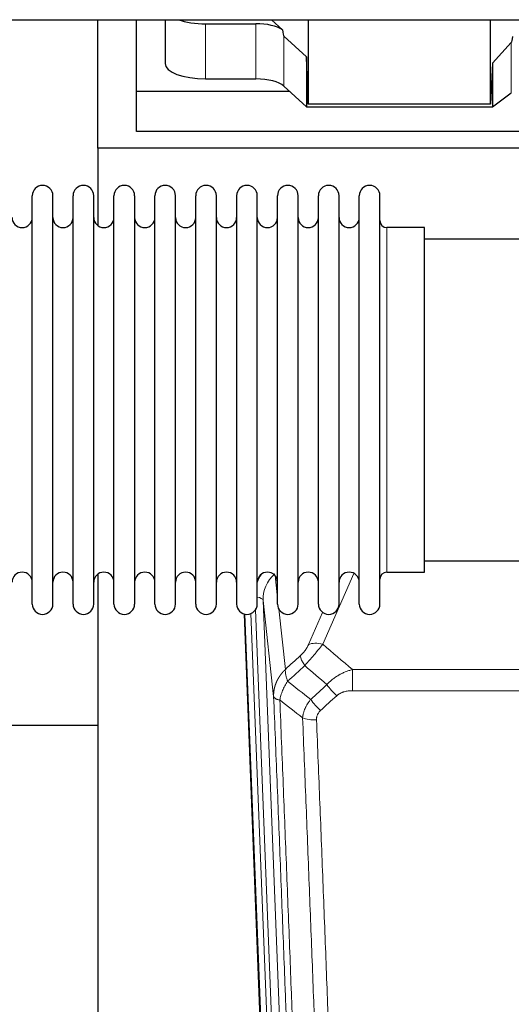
# Model space of a CAD drawing. Header units: inches. Extents: x 0 to 23760, y -13 to 16800.
# Tile 31 of 214: x 5080 to 5323, y 6035 to 6522. Entities that reach past the tile are written whole.
import ezdxf

# ---------------------------------------------------------------- set-up
doc = ezdxf.new("R2010")
doc.units = ezdxf.units.IN
doc.layers.add('254', color=7, linetype='Continuous', true_color=0xffffff)

msp = doc.modelspace()

# ---------------------------------------------------------------- linework, layer by layer
at = {"layer": '254', "color": 2, "linetype": 'Continuous', "lineweight": 25}
for p, q in [((4155.662, 6521.709), (6581.155, 6521.709)), ((5118.529, 6458.164), (5118.529, 6521.708)), ((5137.529, 6486.278), (5137.529, 6521.709)), ((5151.74, 6521.708), (5151.74, 6500.111)), ((5209.704, 6516.747), (5204.332, 6521.709)), ((5222.463, 6521.708), (5222.463, 6479.952)), ((5312.498, 6479.952), (5312.498, 6521.708)), ((5171.74, 6519.712), (5196.574, 6519.712)), ((5221.543, 6503.411), (5210.433, 6513.578)), ((5322.797, 6510.419), (5313.479, 6500.273)), ((5221.543, 6503.411), (5221.543, 6478.649)), ((5222.463, 6479.952), (5221.543, 6503.411)), ((5313.479, 6500.273), (5312.498, 6479.952)), ((5313.479, 6500.273), (5313.479, 6478.649)), ((5171.74, 6492.457), (5196.574, 6492.457)), ((5210.433, 6488.914), (5221.543, 6478.649)), ((5137.529, 6466.475), (5137.529, 6486.278)), ((5213.29, 6486.278), (5137.529, 6486.278)), ((5313.479, 6478.649), (5322.797, 6485.528)), ((5221.543, 6478.649), (5313.479, 6478.649)), ((5312.498, 6479.952), (5222.463, 6479.952)), ((5567.529, 6466.475), (5137.529, 6466.475)), ((5606.529, 6458.164), (5118.529, 6458.164)), ((5118.529, 6458.164), (5118.529, 6419.919)), ((5086.069, 6423.314), (5086.069, 6434.715)), ((5096.269, 6423.314), (5096.269, 6434.715)), ((5106.269, 6423.314), (5106.269, 6434.715)), ((5116.469, 6423.314), (5116.469, 6434.715)), ((5126.469, 6423.314), (5126.469, 6434.715)), ((5136.669, 6434.715), (5136.669, 6423.314)), ((5146.669, 6423.314), (5146.669, 6434.715)), ((5156.869, 6423.314), (5156.869, 6434.715)), ((5166.869, 6232.915), (5166.869, 6434.715)), ((5177.069, 6232.915), (5177.069, 6434.715)), ((5187.069, 6434.715), (5187.069, 6232.915)), ((5197.269, 6232.915), (5197.269, 6434.715)), ((5207.269, 6232.915), (5207.269, 6434.715)), ((5217.469, 6232.915), (5217.469, 6434.715)), ((5227.469, 6232.915), (5227.469, 6434.715)), ((5237.669, 6232.915), (5237.669, 6434.715)), ((5247.669, 6232.915), (5247.669, 6434.715)), ((5257.869, 6232.915), (5257.869, 6434.715)), ((5086.069, 6232.915), (5086.069, 6423.314)), ((5096.269, 6232.915), (5096.269, 6423.314)), ((5106.269, 6232.915), (5106.269, 6423.314)), ((5116.469, 6232.915), (5116.469, 6423.314)), ((5126.469, 6232.915), (5126.469, 6423.314)), ((5136.669, 6423.314), (5136.669, 6232.915)), ((5146.669, 6232.915), (5146.669, 6423.314)), ((5156.869, 6232.915), (5156.869, 6423.314)), ((5279.869, 6418.965), (5261.369, 6418.965)), ((5279.869, 6248.665), (5279.869, 6418.965)), ((5375.869, 6413.315), (5279.869, 6413.315)), ((5279.869, 6254.315), (5375.869, 6254.315)), ((5261.369, 6248.665), (5279.869, 6248.665)), ((5118.529, 6247.706), (5118.529, 6020.905)), ((5203.465, 5908.611), (5190.892, 6227.974)), ((5118.563, 6172.94), (5046.581, 6172.94))]:
    msp.add_line(p, q, dxfattribs=at)
at = {"layer": '254', "color": 110, "linetype": 'Continuous', "lineweight": 13}
for p, q in [((5171.74, 6519.712), (5171.74, 6492.457)), ((5196.574, 6519.712), (5196.574, 6492.457)), ((5210.433, 6513.578), (5210.433, 6488.914)), ((5322.797, 6510.419), (5322.797, 6485.528)), ((5261.369, 6248.665), (5261.369, 6418.965)), ((5206.042, 6246.946), (5207.269, 6235.858)), ((5245.037, 6248.069), (5229.656, 6213.038)), ((5200.106, 6234.692), (5213.172, 5902.799)), ((5205.353, 6187.286), (5200.106, 6234.692)), ((5196.362, 6230.008), (5209.18, 5904.425)), ((5207.859, 6230.534), (5211.168, 6200.638)), ((5222.595, 6212.888), (5229.575, 6228.786)), ((5203.839, 5905.353), (5191.14, 6227.916)), ((5194.075, 6228.184), (5206.833, 5904.133)), ((5244.283, 6200.518), (5477.455, 6200.518)), ((5244.283, 6190.087), (5244.283, 6200.518)), ((5477.455, 6190.087), (5244.283, 6190.087))]:
    msp.add_line(p, q, dxfattribs=at)
at = {"layer": '254', "color": 2, "linetype": 'Continuous', "lineweight": 25}
for centre, radius, start, end in [((5091.169, 6434.715), 5.1, 0, 180), ((5111.369, 6434.715), 5.1, 0, 180), ((5131.569, 6434.715), 5.1, 0, 180), ((5151.769, 6434.715), 5.1, 0, 180), ((5171.969, 6434.715), 5.1, 0, 180), ((5192.169, 6434.715), 5.1, 0, 180), ((5212.369, 6434.715), 5.1, 0, 180), ((5232.569, 6434.715), 5.1, 0, 180), ((5252.769, 6434.715), 5.1, 0, 180), ((5081.069, 6423.965), 5, 180, 0), ((5101.269, 6423.965), 5, 180, 0), ((5121.469, 6423.965), 5, 180, 0), ((5141.669, 6423.965), 5, 180, 0), ((5161.869, 6423.965), 5, 180, 0), ((5182.069, 6423.965), 5, 180, 0), ((5202.269, 6423.965), 5, 180, 0), ((5222.469, 6423.965), 5, 180, 0), ((5242.669, 6423.965), 5, 180, 0), ((5261.369, 6422.465), 3.5, 180, 270), ((5081.069, 6243.665), 5, 0, 180), ((5101.269, 6243.665), 5, 0, 180), ((5121.469, 6243.665), 5, 0, 180), ((5141.669, 6243.665), 5, 0, 180), ((5161.869, 6243.665), 5, 0, 180), ((5182.069, 6243.665), 5, 0, 180), ((5202.269, 6243.665), 5, 0, 180), ((5222.469, 6243.665), 5, 0, 180), ((5242.669, 6243.665), 5, 0, 180), ((5261.369, 6245.165), 3.5, 90, 180), ((5091.169, 6232.915), 5.1, 180, 0), ((5111.369, 6232.915), 5.1, 180, 0), ((5131.569, 6232.915), 5.1, 180, 0), ((5151.769, 6232.915), 5.1, 180, 0), ((5171.969, 6232.915), 5.1, 180, 0), ((5192.169, 6232.915), 5.1, 180, 0), ((5212.369, 6232.915), 5.1, 180, 0), ((5232.569, 6232.915), 5.1, 180, 0), ((5252.769, 6232.915), 5.1, 180, 0)]:
    msp.add_arc(centre, radius, start, end, dxfattribs=at)
for centre, major_axis, ratio, start_param, end_param in [((5171.74, 6527.365), (-20, 0), 0.3826834, 0.8317107, 1.5707963), ((5196.574, 6513.971), (15, 0), 0.3826834, 0.5047652, 1.5707963), ((5196.574, 6925.186), (13.933, -411.641), 0.0134983, 6.1578935, 6.2699677), ((5336.114, 6856.652), (-13.469, -346.314), 0.0190642, 0.0224463, 0.1321927), ((5171.74, 6500.111), (-20, 0), 0.3826834, 0.0000123, 1.5707963), ((5196.574, 6486.717), (15, 0), 0.3826834, 0.392691, 1.5707963)]:
    msp.add_ellipse(centre, major_axis=major_axis, ratio=ratio, start_param=start_param, end_param=end_param, dxfattribs=at)
at = {"layer": '254', "color": 110, "linetype": 'Continuous', "lineweight": 13}
for centre, major_axis, ratio, start_param, end_param in [((5220.133, 6237.038), (24.034, -0.11), 0.8859493, 2.6223803, 2.8322909), ((5220.133, 6235.191), (20.033, -0.591), 0.8872905, 2.3837407, 3.2028538), ((5196.114, 6234.472), (3.997, 0.157), 0.4614673, 0.0341943, 1.2593116), ((5229.656, 6206.866), (-9.156, 4.02), 0.5833249, 4.9631119, 5.806783), ((5225.569, 6201.268), (6.719, -7.407), 0.3029797, 3.5431496, 4.2886573), ((5236.525, 6191.881), (6.736, -7.391), 0.3030979, 4.2875497, 5.03344), ((5228.516, 6184.589), (6.729, -7.397), 0.3051216, 4.2889758, 5.0360109), ((5226.544, 6179.995), (-9.992, -0.404), 0.431453, 0.7935197, 1.5533391)]:
    msp.add_ellipse(centre, major_axis=major_axis, ratio=ratio, start_param=start_param, end_param=end_param, dxfattribs=at)
for points, knots in [([(5222.595, 6212.888), (5222.57, 6212.83), (5222.544, 6212.773), (5222.491, 6212.656), (5222.464, 6212.598), (5222.381, 6212.422), (5222.324, 6212.305), (5222.144, 6211.95), (5222.016, 6211.71), (5221.808, 6211.348), (5221.736, 6211.226), (5221.624, 6211.042), (5221.567, 6210.95), (5221.509, 6210.858), (5221.47, 6210.796), (5221.45, 6210.765), (5221.271, 6210.487), (5221.103, 6210.242), (5220.752, 6209.756), (5220.569, 6209.515), (5220.329, 6209.216), (5220.256, 6209.127), (5220.182, 6209.038), (5220.132, 6208.978), (5220.107, 6208.949), (5219.982, 6208.801), (5219.88, 6208.685), (5219.574, 6208.342), (5219.366, 6208.121), (5218.942, 6207.694), (5218.727, 6207.488), (5218.508, 6207.29)], [0, 0, 0, 0, 0.03125, 0.03125, 0.0625, 0.0625, 0.125, 0.125, 0.25, 0.25, 0.3125, 0.3125, 0.34375, 0.359375, 0.359375, 0.375, 0.375, 0.5, 0.5, 0.625, 0.625, 0.65625, 0.671875, 0.671875, 0.6875, 0.6875, 0.75, 0.75, 0.875, 0.875, 1, 1, 1, 1]), ([(5220.761, 6202.458), (5221.145, 6202.896), (5221.915, 6203.78), (5222.691, 6204.68), (5223.275, 6205.36), (5223.47, 6205.588), (5223.714, 6205.874), (5223.763, 6205.931), (5223.86, 6206.045), (5224.006, 6206.217), (5224.152, 6206.388), (5224.636, 6206.959), (5225.02, 6207.412), (5225.779, 6208.315), (5226.154, 6208.765), (5226.619, 6209.323), (5226.712, 6209.435), (5226.896, 6209.657), (5227.171, 6209.989), (5227.441, 6210.317), (5227.975, 6210.966), (5228.323, 6211.391), (5228.833, 6212.018), (5229.001, 6212.225), (5229.249, 6212.532), (5229.332, 6212.634), (5229.495, 6212.837), (5229.576, 6212.938), (5229.656, 6213.038)], [0, 0, 0, 0, 0.125, 0.25, 0.25, 0.3125, 0.3125, 0.328125, 0.328125, 0.34375, 0.375, 0.375, 0.5, 0.5, 0.625, 0.625, 0.65625, 0.65625, 0.6875, 0.75, 0.75, 0.875, 0.875, 0.9375, 0.9375, 0.96875, 0.96875, 1, 1, 1, 1]), ([(5205.353, 6187.286), (5205.353, 6187.306), (5205.351, 6187.346), (5205.349, 6187.406), (5205.348, 6187.465), (5205.346, 6187.525), (5205.345, 6187.585), (5205.344, 6187.644), (5205.344, 6187.704), (5205.343, 6187.764), (5205.343, 6187.823), (5205.343, 6187.883), (5205.343, 6187.943), (5205.344, 6188.002), (5205.345, 6188.062), (5205.346, 6188.121), (5205.347, 6188.181), (5205.348, 6188.241), (5205.35, 6188.3), (5205.352, 6188.36), (5205.354, 6188.419), (5205.356, 6188.479), (5205.359, 6188.538), (5205.362, 6188.597), (5205.365, 6188.657), (5205.368, 6188.716), (5205.372, 6188.776), (5205.375, 6188.835), (5205.379, 6188.894), (5205.384, 6188.954), (5205.388, 6189.013), (5205.393, 6189.072), (5205.398, 6189.131), (5205.403, 6189.191), (5205.408, 6189.25), (5205.414, 6189.309), (5205.42, 6189.368), (5205.426, 6189.427), (5205.432, 6189.486), (5205.438, 6189.545), (5205.445, 6189.604), (5205.452, 6189.663), (5205.459, 6189.722), (5205.466, 6189.781), (5205.474, 6189.839), (5205.482, 6189.898), (5205.49, 6189.957), (5205.498, 6190.016), (5205.507, 6190.074), (5205.515, 6190.133), (5205.524, 6190.192), (5205.533, 6190.25), (5205.543, 6190.309), (5205.552, 6190.367), (5205.562, 6190.426), (5205.572, 6190.484), (5205.582, 6190.542), (5205.593, 6190.601), (5205.603, 6190.659), (5205.614, 6190.717), (5205.625, 6190.775), (5205.637, 6190.834), (5205.648, 6190.892), (5205.66, 6190.95), (5205.672, 6191.008), (5205.684, 6191.066), (5205.696, 6191.123), (5205.709, 6191.181), (5205.722, 6191.239), (5205.735, 6191.297), (5205.748, 6191.355), (5205.761, 6191.412), (5205.775, 6191.47), (5205.789, 6191.527), (5205.803, 6191.585), (5205.817, 6191.642), (5205.831, 6191.7), (5205.846, 6191.757), (5205.861, 6191.814), (5205.876, 6191.871), (5205.891, 6191.928), (5205.907, 6191.986), (5205.922, 6192.043), (5205.938, 6192.099), (5205.954, 6192.156), (5205.971, 6192.213), (5205.987, 6192.27), (5206.004, 6192.327), (5206.021, 6192.383), (5206.038, 6192.44), (5206.055, 6192.497), (5206.072, 6192.553), (5206.09, 6192.609), (5206.108, 6192.666), (5206.126, 6192.722), (5206.144, 6192.778), (5206.163, 6192.834), (5206.181, 6192.89), (5206.2, 6192.947), (5206.219, 6193.002), (5206.238, 6193.058), (5206.258, 6193.114), (5206.277, 6193.17), (5206.297, 6193.226), (5206.317, 6193.281), (5206.337, 6193.337), (5206.358, 6193.392), (5206.378, 6193.448), (5206.399, 6193.503), (5206.42, 6193.558), (5206.441, 6193.613), (5206.462, 6193.668), (5206.484, 6193.723), (5206.506, 6193.778), (5206.527, 6193.833), (5206.549, 6193.888), (5206.572, 6193.943), (5206.594, 6193.997), (5206.617, 6194.052), (5206.639, 6194.106), (5206.662, 6194.161), (5206.686, 6194.215), (5206.709, 6194.269), (5206.732, 6194.324), (5206.756, 6194.378), (5206.78, 6194.432), (5206.804, 6194.486), (5206.828, 6194.54), (5206.852, 6194.593), (5206.877, 6194.647), (5206.902, 6194.701), (5206.927, 6194.754), (5206.952, 6194.808), (5206.977, 6194.861), (5207.002, 6194.914), (5207.028, 6194.968), (5207.054, 6195.021), (5207.08, 6195.074), (5207.106, 6195.127), (5207.132, 6195.179), (5207.159, 6195.232), (5207.185, 6195.285), (5207.212, 6195.337), (5207.239, 6195.39), (5207.266, 6195.442), (5207.293, 6195.495), (5207.321, 6195.547), (5207.348, 6195.599), (5207.376, 6195.651), (5207.404, 6195.703), (5207.432, 6195.755), (5207.461, 6195.807), (5207.489, 6195.859), (5207.518, 6195.91), (5207.546, 6195.962), (5207.575, 6196.013), (5207.604, 6196.064), (5207.634, 6196.116), (5207.663, 6196.167), (5207.693, 6196.218), (5207.722, 6196.269), (5207.752, 6196.32), (5207.782, 6196.371), (5207.812, 6196.421), (5207.843, 6196.472), (5207.873, 6196.522), (5207.904, 6196.573), (5207.935, 6196.623), (5207.965, 6196.673), (5207.997, 6196.723), (5208.028, 6196.773), (5208.059, 6196.823), (5208.091, 6196.873), (5208.122, 6196.923), (5208.154, 6196.972), (5208.186, 6197.022), (5208.218, 6197.071), (5208.251, 6197.121), (5208.283, 6197.17), (5208.316, 6197.219), (5208.348, 6197.268), (5208.381, 6197.317), (5208.414, 6197.366), (5208.447, 6197.414), (5208.481, 6197.463), (5208.514, 6197.511), (5208.548, 6197.56), (5208.581, 6197.608), (5208.615, 6197.656), (5208.649, 6197.704), (5208.683, 6197.752), (5208.718, 6197.8), (5208.752, 6197.848), (5208.787, 6197.896), (5208.821, 6197.943), (5208.856, 6197.991), (5208.891, 6198.038), (5208.926, 6198.085), (5208.961, 6198.133), (5208.997, 6198.18), (5209.032, 6198.226), (5209.068, 6198.273), (5209.104, 6198.32), (5209.139, 6198.367), (5209.175, 6198.413), (5209.211, 6198.46), (5209.248, 6198.506), (5209.284, 6198.552), (5209.321, 6198.598), (5209.357, 6198.644), (5209.394, 6198.69), (5209.431, 6198.736), (5209.468, 6198.781), (5209.505, 6198.827), (5209.542, 6198.872), (5209.58, 6198.918), (5209.617, 6198.963), (5209.655, 6199.008), (5209.693, 6199.053), (5209.73, 6199.098), (5209.768, 6199.143), (5209.807, 6199.187), (5209.845, 6199.232), (5209.883, 6199.276), (5209.922, 6199.32), (5209.96, 6199.365), (5209.999, 6199.409), (5210.038, 6199.453), (5210.077, 6199.497), (5210.116, 6199.54), (5210.155, 6199.584), (5210.194, 6199.628), (5210.233, 6199.671), (5210.273, 6199.714), (5210.312, 6199.757), (5210.352, 6199.801), (5210.392, 6199.843), (5210.432, 6199.886), (5210.472, 6199.929), (5210.512, 6199.972), (5210.552, 6200.014), (5210.593, 6200.057), (5210.633, 6200.099), (5210.674, 6200.141), (5210.714, 6200.183), (5210.755, 6200.225), (5210.796, 6200.267), (5210.837, 6200.308), (5210.878, 6200.35), (5210.919, 6200.391), (5210.96, 6200.433), (5211.002, 6200.474), (5211.043, 6200.515), (5211.085, 6200.556), (5211.126, 6200.597), (5211.154, 6200.624), (5211.168, 6200.638)], [0, 0, 0, 0, 0.0042303, 0.0084583, 0.0126838, 0.016907, 0.0211277, 0.0253461, 0.0295621, 0.0337757, 0.037987, 0.0421959, 0.0464023, 0.0506064, 0.0548082, 0.0590075, 0.0632045, 0.0673991, 0.0715913, 0.0757811, 0.0799686, 0.0841537, 0.0883364, 0.0925167, 0.0966947, 0.1008703, 0.1050435, 0.1092144, 0.1133829, 0.117549, 0.1217128, 0.1258741, 0.1300332, 0.1341898, 0.1383441, 0.1424961, 0.1466456, 0.1507929, 0.1549377, 0.1590802, 0.1632203, 0.1673581, 0.1714935, 0.1756266, 0.1797573, 0.1838856, 0.1880116, 0.1921352, 0.1962565, 0.2003755, 0.204492, 0.2086063, 0.2127182, 0.2168277, 0.2209349, 0.2250397, 0.2291422, 0.2332423, 0.2373401, 0.2414356, 0.2455287, 0.2496195, 0.2537079, 0.257794, 0.2618777, 0.2659591, 0.2700382, 0.2741149, 0.2781893, 0.2822614, 0.2863311, 0.2903985, 0.2944635, 0.2985262, 0.3025866, 0.3066447, 0.3107004, 0.3147538, 0.3188048, 0.3228536, 0.3269, 0.3309441, 0.3349858, 0.3390253, 0.3430624, 0.3470972, 0.3511296, 0.3551598, 0.3591876, 0.3632131, 0.3672363, 0.3712571, 0.3752757, 0.3792919, 0.3833058, 0.3873174, 0.3913267, 0.3953337, 0.3993384, 0.4033407, 0.4073408, 0.4113385, 0.4153339, 0.419327, 0.4233179, 0.4273064, 0.4312926, 0.4352765, 0.4392581, 0.4432373, 0.4472143, 0.451189, 0.4551614, 0.4591315, 0.4630993, 0.4670648, 0.471028, 0.4749889, 0.4789475, 0.4829038, 0.4868578, 0.4908095, 0.494759, 0.4987061, 0.502651, 0.5065936, 0.5105338, 0.5144718, 0.5184076, 0.522341, 0.5262721, 0.530201, 0.5341276, 0.5380519, 0.5419739, 0.5458936, 0.5498111, 0.5537262, 0.5576392, 0.5615498, 0.5654581, 0.5693642, 0.573268, 0.5771696, 0.5810688, 0.5849658, 0.5888606, 0.592753, 0.5966432, 0.6005311, 0.6044168, 0.6083002, 0.6121813, 0.6160602, 0.6199368, 0.6238111, 0.6276832, 0.6315531, 0.6354206, 0.6392859, 0.643149, 0.6470098, 0.6508684, 0.6547247, 0.6585787, 0.6624305, 0.66628, 0.6701273, 0.6739724, 0.6778152, 0.6816557, 0.685494, 0.6893301, 0.6931639, 0.6969955, 0.7008248, 0.7046519, 0.7084768, 0.7122994, 0.7161198, 0.7199379, 0.7237539, 0.7275675, 0.731379, 0.7351882, 0.7389952, 0.7427999, 0.7466024, 0.7504027, 0.7542008, 0.7579966, 0.7617902, 0.7655816, 0.7693708, 0.7731577, 0.7769424, 0.7807249, 0.7845052, 0.7882833, 0.7920591, 0.7958327, 0.7996042, 0.8033734, 0.8071403, 0.8109051, 0.8146677, 0.818428, 0.8221862, 0.8259421, 0.8296958, 0.8334474, 0.8371967, 0.8409438, 0.8446887, 0.8484314, 0.8521719, 0.8559102, 0.8596463, 0.8633802, 0.867112, 0.8708415, 0.8745688, 0.8782939, 0.8820169, 0.8857376, 0.8894562, 0.8931726, 0.8968867, 0.9005987, 0.9043086, 0.9080162, 0.9117216, 0.9154249, 0.919126, 0.9228249, 0.9265216, 0.9302161, 0.9339085, 0.9375987, 0.9412867, 0.9449725, 0.9486562, 0.9523377, 0.956017, 0.9596942, 0.9633691, 0.967042, 0.9707126, 0.9743811, 0.9780474, 0.9817116, 0.9853736, 0.9890334, 0.9926911, 0.9963466, 1, 1, 1, 1]), ([(5212.274, 6194.752), (5212.167, 6195.035), (5212.067, 6195.317), (5211.879, 6195.874), (5211.792, 6196.15), (5211.633, 6196.692), (5211.561, 6196.959), (5211.432, 6197.483), (5211.375, 6197.74), (5211.279, 6198.241), (5211.239, 6198.485), (5211.176, 6198.959), (5211.154, 6199.189), (5211.113, 6199.854), (5211.122, 6200.266), (5211.168, 6200.638)], [0, 0, 0, 0, 0.125, 0.125, 0.25, 0.25, 0.375, 0.375, 0.5, 0.5, 0.625, 0.625, 0.75, 0.75, 1, 1, 1, 1]), ([(5231.707, 6193.067), (5231.907, 6193.296), (5232.113, 6193.521), (5232.43, 6193.852), (5232.537, 6193.962), (5232.753, 6194.179), (5232.863, 6194.287), (5233.416, 6194.818), (5233.877, 6195.224), (5234.834, 6196.002), (5235.33, 6196.373), (5235.972, 6196.815), (5236.101, 6196.903), (5236.297, 6197.032), (5236.363, 6197.075), (5236.494, 6197.16), (5236.56, 6197.203), (5236.891, 6197.412), (5237.226, 6197.616), (5237.565, 6197.811), (5237.702, 6197.889), (5237.77, 6197.928), (5237.976, 6198.042), (5238.113, 6198.117), (5238.527, 6198.338), (5238.804, 6198.48), (5239.642, 6198.889), (5240.207, 6199.14), (5241.35, 6199.602), (5241.928, 6199.813), (5243.096, 6200.195), (5243.687, 6200.366), (5244.283, 6200.518)], [0, 0, 0, 0, 0.0625, 0.0625, 0.09375, 0.09375, 0.125, 0.125, 0.25, 0.25, 0.375, 0.375, 0.40625, 0.40625, 0.421875, 0.421875, 0.4375, 0.4375, 0.5, 0.515625, 0.515625, 0.53125, 0.53125, 0.5625, 0.5625, 0.625, 0.625, 0.75, 0.75, 0.875, 0.875, 1, 1, 1, 1]), ([(5208.409, 6185.506), (5208.537, 6186.25), (5208.716, 6187.013), (5209.173, 6188.557), (5209.45, 6189.339), (5209.938, 6190.513), (5210.113, 6190.904), (5210.485, 6191.685), (5210.682, 6192.075), (5211.309, 6193.237), (5211.771, 6194.003), (5212.274, 6194.752)], [0, 0, 0, 0, 0.25, 0.25, 0.5, 0.5, 0.625, 0.625, 0.75, 0.75, 1, 1, 1, 1]), ([(5236.525, 6187.611), (5236.65, 6187.726), (5236.78, 6187.836), (5236.981, 6187.996), (5237.05, 6188.048), (5237.187, 6188.149), (5237.257, 6188.199), (5237.61, 6188.441), (5237.904, 6188.617), (5238.514, 6188.935), (5238.83, 6189.078), (5239.237, 6189.238), (5239.32, 6189.27), (5239.484, 6189.33), (5239.567, 6189.359), (5239.815, 6189.443), (5239.982, 6189.494), (5240.483, 6189.639), (5240.82, 6189.721), (5241.5, 6189.858), (5241.842, 6189.914), (5242.532, 6190.002), (5242.879, 6190.034), (5243.578, 6190.076), (5243.929, 6190.087), (5244.283, 6190.087)], [0, 0, 0, 0, 0.0625, 0.0625, 0.09375, 0.09375, 0.125, 0.125, 0.25, 0.25, 0.375, 0.375, 0.40625, 0.40625, 0.4375, 0.4375, 0.5, 0.5, 0.625, 0.625, 0.75, 0.75, 0.875, 0.875, 1, 1, 1, 1]), ([(5217.549, 5864.618), (5217.104, 5877.465), (5216.198, 5903.316), (5214.791, 5942.56), (5213.821, 5969.034), (5213.266, 5984.013), (5213.205, 5985.679), (5213.081, 5989.012), (5212.895, 5994.016), (5212.458, 6005.715), (5212.08, 6015.783), (5211.762, 6024.197), (5211.698, 6025.881), (5211.57, 6029.251), (5211.378, 6034.309), (5210.928, 6046.132), (5210.538, 6056.305), (5209.752, 6076.7), (5208.688, 6104.028), (5207.048, 6145.422), (5205.923, 6173.286), (5205.353, 6187.286)], [0, 0, 0, 0, 0.125, 0.25, 0.375, 0.375, 0.390625, 0.390625, 0.40625, 0.4375, 0.5, 0.5, 0.515625, 0.515625, 0.53125, 0.5625, 0.625, 0.625, 0.75, 0.875, 1, 1, 1, 1]), ([(5205.353, 6187.286), (5205.383, 6187.082), (5205.473, 6186.887), (5205.696, 6186.613), (5205.785, 6186.524), (5205.991, 6186.355), (5206.108, 6186.274), (5206.369, 6186.121), (5206.513, 6186.048), (5206.828, 6185.913), (5206.998, 6185.849), (5207.362, 6185.733), (5207.556, 6185.68), (5207.966, 6185.584), (5208.182, 6185.542), (5208.409, 6185.506)], [0, 0, 0, 0, 0.25, 0.25, 0.375, 0.375, 0.5, 0.5, 0.625, 0.625, 0.75, 0.75, 0.875, 0.875, 1, 1, 1, 1]), ([(5208.409, 6185.506), (5208.98, 6171.453), (5210.108, 6143.482), (5211.753, 6101.931), (5212.819, 6074.499), (5213.608, 6054.027), (5213.999, 6043.815), (5214.451, 6031.947), (5214.643, 6026.87), (5214.771, 6023.487), (5214.835, 6021.797), (5215.154, 6013.351), (5215.533, 6003.244), (5215.971, 5991.501), (5216.158, 5986.478), (5216.282, 5983.132), (5216.344, 5981.46), (5216.9, 5966.424), (5217.873, 5939.849), (5219.284, 5900.455), (5220.192, 5874.506), (5220.638, 5861.61)], [0, 0, 0, 0, 0.125, 0.25, 0.375, 0.375, 0.4375, 0.46875, 0.484375, 0.484375, 0.5, 0.5, 0.5625, 0.59375, 0.609375, 0.609375, 0.625, 0.625, 0.75, 0.875, 1, 1, 1, 1]), ([(5219.661, 6176.639), (5219.697, 6177.032), (5219.75, 6177.427), (5219.838, 6177.921), (5219.857, 6178.02), (5219.897, 6178.218), (5219.917, 6178.317), (5219.983, 6178.614), (5220.031, 6178.812), (5220.188, 6179.403), (5220.429, 6180.186), (5220.737, 6180.962), (5220.993, 6181.542), (5221.105, 6181.782), (5221.223, 6182.022), (5221.271, 6182.118), (5221.296, 6182.166), (5221.369, 6182.309), (5221.419, 6182.405), (5221.673, 6182.879), (5221.891, 6183.253), (5222.357, 6183.988), (5222.851, 6184.712), (5223.403, 6185.412), (5223.693, 6185.756)], [0, 0, 0, 0, 0.125, 0.125, 0.15625, 0.15625, 0.1875, 0.1875, 0.25, 0.25, 0.375, 0.5, 0.5, 0.5625, 0.578125, 0.578125, 0.59375, 0.59375, 0.625, 0.625, 0.75, 0.75, 0.875, 1, 1, 1, 1]), ([(5226.544, 6175.678), (5226.535, 6175.891), (5226.538, 6176.104), (5226.555, 6176.37), (5226.559, 6176.424), (5226.569, 6176.53), (5226.574, 6176.583), (5226.593, 6176.742), (5226.609, 6176.848), (5226.664, 6177.162), (5226.713, 6177.368), (5226.833, 6177.775), (5226.905, 6177.976), (5227.031, 6178.272), (5227.076, 6178.37), (5227.149, 6178.516), (5227.173, 6178.565), (5227.225, 6178.661), (5227.251, 6178.709), (5227.386, 6178.945), (5227.504, 6179.128), (5227.76, 6179.481), (5227.898, 6179.651), (5228.193, 6179.98), (5228.35, 6180.138), (5228.516, 6180.29)], [0, 0, 0, 0, 0.125, 0.125, 0.15625, 0.15625, 0.1875, 0.1875, 0.25, 0.25, 0.375, 0.375, 0.5, 0.5, 0.5625, 0.5625, 0.59375, 0.59375, 0.625, 0.625, 0.75, 0.75, 0.875, 0.875, 1, 1, 1, 1]), ([(5231.635, 5858.041), (5231.196, 5870.738), (5230.305, 5896.284), (5229.383, 5922.13), (5228.68, 5941.628), (5228.444, 5948.147), (5227.967, 5961.221), (5227.727, 5967.777), (5227.001, 5987.501), (5226.509, 6000.721), (5225.885, 6017.335), (5225.759, 6020.662), (5225.508, 6027.324), (5225.129, 6037.33), (5224.746, 6047.372), (5223.974, 6067.504), (5222.931, 6094.478), (5221.321, 6135.33), (5220.219, 6162.826), (5219.661, 6176.639)], [0, 0, 0, 0, 0.125, 0.25, 0.25, 0.3125, 0.3125, 0.375, 0.375, 0.5, 0.5, 0.53125, 0.53125, 0.5625, 0.625, 0.625, 0.75, 0.875, 1, 1, 1, 1]), ([(5226.544, 6175.678), (5227.101, 6161.847), (5228.202, 6134.317), (5229.81, 6093.413), (5230.852, 6066.405), (5231.623, 6046.246), (5232.005, 6036.192), (5232.383, 6026.174), (5232.635, 6019.503), (5232.76, 6016.172), (5233.383, 5999.537), (5233.875, 5986.3), (5234.6, 5966.55), (5234.84, 5959.986), (5235.316, 5946.895), (5235.552, 5940.369), (5236.254, 5920.846), (5237.174, 5894.966), (5238.065, 5869.388), (5238.502, 5856.675)], [0, 0, 0, 0, 0.125, 0.25, 0.375, 0.375, 0.4375, 0.46875, 0.46875, 0.5, 0.5, 0.625, 0.625, 0.6875, 0.6875, 0.75, 0.75, 0.875, 1, 1, 1, 1])]:
    msp.add_open_spline(points, degree=3, knots=knots, dxfattribs=at)
for points in [[(5229.656, 6213.038), (5234.535, 6208.867), (5239.411, 6204.694), (5244.283, 6200.518)], [(5211.168, 6200.638), (5213.615, 6202.853), (5216.061, 6205.071), (5218.508, 6207.29)], [(5220.761, 6202.458), (5217.932, 6199.887), (5215.103, 6197.318), (5212.274, 6194.752)], [(5231.707, 6193.067), (5228.06, 6196.199), (5224.412, 6199.329), (5220.761, 6202.458)], [(5212.274, 6194.752), (5216.078, 6191.748), (5219.885, 6188.75), (5223.693, 6185.756)], [(5223.693, 6185.756), (5226.365, 6188.191), (5229.036, 6190.628), (5231.707, 6193.067)], [(5219.661, 6176.639), (5215.908, 6179.59), (5212.158, 6182.545), (5208.409, 6185.506)], [(5236.525, 6187.611), (5233.855, 6185.169), (5231.186, 6182.728), (5228.516, 6180.29)]]:
    msp.add_open_spline(points, degree=3, dxfattribs=at)

doc.saveas('drawing.dxf')
